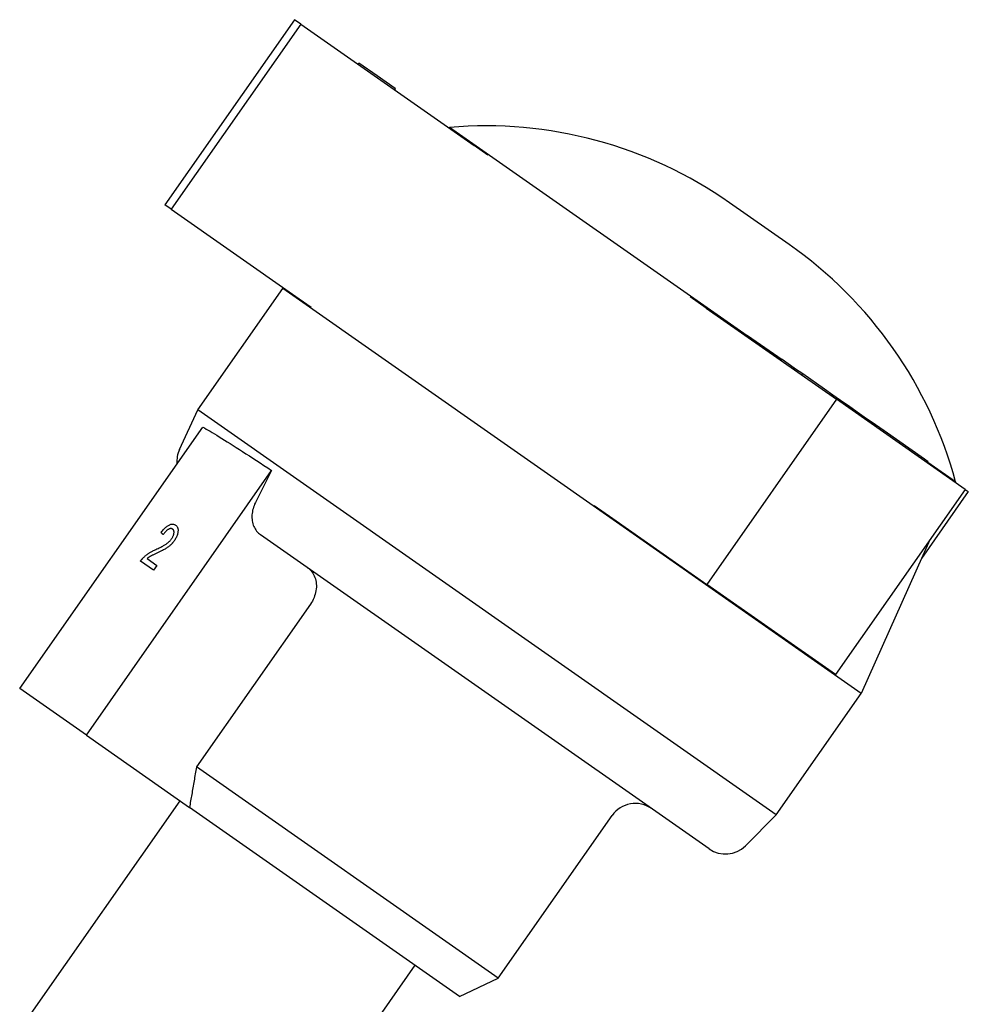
# Model space of a CAD drawing. Header units: millimetres. Extents: x 103 to 332, y -50 to 255.
# Tile 11 of 25: x 166 to 233, y 108 to 178. Entities that reach past the tile are written whole.
import ezdxf

# ---------------------------------------------------------------- set-up
doc = ezdxf.new("R2010")
doc.units = ezdxf.units.MM
doc.layers.add('Detail', color=2, linetype='Continuous')

msp = doc.modelspace()

# ---------------------------------------------------------------- linework, layer by layer
at = {"layer": 'Detail'}
for p, q in [((185.7, 177.8), (176.522, 164.693)), ((186.153, 177.482), (185.7, 177.8)), ((186.153, 177.482), (176.976, 164.376)), ((186.153, 177.482), (198.422, 168.892)), ((190.198, 174.65), (190.255, 174.732)), ((191.563, 173.816), (190.255, 174.732)), ((192.837, 172.924), (191.563, 173.816)), ((192.78, 172.842), (192.837, 172.924)), ((192.782, 172.841), (192.839, 172.923)), ((192.785, 172.839), (192.842, 172.921)), ((192.795, 172.832), (192.852, 172.914)), ((192.839, 172.923), (192.837, 172.924)), ((192.837, 172.924), (192.837, 172.924)), ((192.842, 172.921), (192.839, 172.923)), ((192.852, 172.914), (192.842, 172.921)), ((196.679, 170.173), (196.642, 170.138)), ((217.766, 155.407), (196.679, 170.173)), ((199.405, 168.203), (198.422, 168.892)), ((176.976, 164.376), (176.522, 164.693)), ((220.732, 161.888), (216.517, 164.84)), ((176.976, 164.376), (185.808, 158.192)), ((178.868, 150.171), (184.89, 158.772)), ((184.927, 158.808), (184.89, 158.772)), ((225.848, 130.094), (184.89, 158.772)), ((185.808, 158.192), (186.875, 157.444)), ((214.854, 157.385), (213.725, 158.176)), ((214.854, 157.385), (224.091, 150.918)), ((217.737, 155.367), (217.795, 155.449)), ((217.795, 155.449), (220.233, 153.741)), ((220.176, 153.659), (220.233, 153.741)), ((221.103, 153.132), (220.233, 153.741)), ((221.046, 153.05), (221.103, 153.132)), ((221.199, 153.065), (221.103, 153.132)), ((221.703, 152.712), (221.199, 153.065)), ((221.645, 152.63), (221.703, 152.712)), ((223.246, 151.631), (221.703, 152.712)), ((223.843, 151.214), (223.246, 151.631)), ((224.091, 150.918), (214.914, 137.811)), ((223.786, 151.132), (223.843, 151.214)), ((224.606, 150.679), (223.843, 151.214)), ((233.199, 144.541), (224.091, 150.918)), ((224.549, 150.597), (224.606, 150.679)), ((224.937, 150.448), (224.606, 150.679)), ((177.56, 147.366), (178.868, 150.171)), ((219.825, 121.492), (178.868, 150.171)), ((224.879, 150.366), (224.937, 150.448)), ((225.558, 150.013), (224.937, 150.448)), ((225.501, 149.931), (225.558, 150.013)), ((226.227, 149.544), (225.558, 150.013)), ((226.17, 149.462), (226.227, 149.544)), ((226.558, 149.313), (226.227, 149.544)), ((226.5, 149.231), (226.558, 149.313)), ((226.856, 149.104), (226.558, 149.313)), ((166.243, 130.446), (179.204, 148.955)), ((226.799, 149.022), (226.856, 149.104)), ((227.462, 148.679), (226.856, 149.104)), ((227.405, 148.597), (227.462, 148.679)), ((230.312, 146.684), (227.462, 148.679)), ((230.255, 146.602), (230.312, 146.684)), ((230.583, 146.494), (230.312, 146.684)), ((230.526, 146.412), (230.583, 146.494)), ((232.529, 145.07), (230.554, 146.452)), ((170.964, 127.14), (184.088, 145.883)), ((232.529, 145.07), (232.508, 145.024)), ((233.199, 144.541), (224.021, 131.434)), ((233.426, 144.381), (230.107, 139.641)), ((233.199, 144.541), (233.426, 144.381)), ((206.929, 143.403), (208.247, 142.48)), ((208.247, 142.48), (214.914, 137.811)), ((177.283, 142.012), (177.283, 142.012)), ((176.405, 141.337), (176.404, 141.337)), ((215.076, 119.08), (183.299, 141.331)), ((230.703, 140.976), (225.848, 130.094)), ((175.727, 138.813), (174.799, 139.462)), ((175.261, 139.643), (175.964, 139.151)), ((175.964, 139.151), (175.727, 138.813)), ((175.964, 139.151), (175.727, 138.813)), ((175.727, 138.813), (175.727, 138.813)), ((175.964, 139.151), (175.964, 139.151)), ((224.021, 131.434), (214.914, 137.811)), ((186.835, 136.414), (178.763, 124.887)), ((170.964, 127.14), (166.243, 130.446)), ((219.825, 121.492), (225.848, 130.094)), ((170.964, 127.14), (178.268, 122.026)), ((200.13, 109.926), (178.763, 124.887)), ((166.737, 106.957), (177.611, 122.486)), ((197.394, 108.634), (178.268, 122.026)), ((200.13, 109.926), (208.201, 121.453)), ((217.637, 119.304), (219.825, 121.492)), ((183.366, 95.314), (194.24, 110.842)), ((197.394, 108.634), (200.13, 109.926))]:
    msp.add_line(p, q, dxfattribs=at)
at = {"layer": 'Detail', "flags": 128}
for points in [[(179.204, 148.955), (179.321, 148.889), (179.446, 148.817), (179.58, 148.74), (179.722, 148.656), (179.872, 148.567), (180.031, 148.472), (180.197, 148.371), (180.371, 148.265), (180.554, 148.152), (180.743, 148.035), (180.94, 147.912), (181.145, 147.783), (181.356, 147.65), (181.575, 147.511), (181.8, 147.368), (182.031, 147.22), (182.269, 147.067), (182.513, 146.91), (182.763, 146.748), (183.018, 146.582), (183.279, 146.413), (183.544, 146.24), (183.814, 146.063), (184.088, 145.883)], [(184.088, 145.883), (184.04, 145.787), (183.991, 145.691), (183.943, 145.596), (183.894, 145.5), (183.846, 145.404), (183.798, 145.309), (183.749, 145.214), (183.701, 145.118), (183.653, 145.023), (183.605, 144.928), (183.557, 144.833), (183.509, 144.738), (183.461, 144.643), (183.413, 144.548), (183.365, 144.453), (183.317, 144.358), (183.269, 144.264), (183.221, 144.169), (183.173, 144.075), (183.125, 143.98), (183.077, 143.886), (183.03, 143.791), (182.982, 143.697), (182.934, 143.603)], [(182.934, 143.603), (182.883, 143.495), (182.838, 143.387), (182.8, 143.28), (182.768, 143.176), (182.741, 143.069), (182.72, 142.958), (182.704, 142.845), (182.693, 142.733), (182.689, 142.623), (182.69, 142.518), (182.697, 142.417), (182.712, 142.315), (182.732, 142.212), (182.758, 142.11), (182.79, 142.012), (182.826, 141.918), (182.867, 141.831), (182.912, 141.75), (182.965, 141.669), (183.024, 141.592), (183.088, 141.518), (183.156, 141.449), (183.227, 141.386), (183.299, 141.331)], [(176.264, 141.491), (176.314, 141.555), (176.363, 141.615), (176.411, 141.671), (176.459, 141.724), (176.507, 141.774), (176.553, 141.819), (176.6, 141.861), (176.645, 141.9), (176.691, 141.935), (176.735, 141.966), (176.78, 141.994), (176.823, 142.018), (176.866, 142.038), (176.908, 142.055), (176.95, 142.067), (176.99, 142.077), (177.03, 142.082), (177.068, 142.083), (177.106, 142.081), (177.143, 142.075), (177.179, 142.065), (177.214, 142.051), (177.249, 142.033), (177.283, 142.012)], [(177.075, 141.724), (177.054, 141.737), (177.032, 141.748), (177.01, 141.756), (176.986, 141.761), (176.962, 141.764), (176.937, 141.764), (176.912, 141.761), (176.885, 141.756), (176.858, 141.748), (176.83, 141.737), (176.802, 141.724), (176.772, 141.708), (176.742, 141.69), (176.712, 141.669), (176.682, 141.647), (176.652, 141.621), (176.622, 141.594), (176.591, 141.564), (176.56, 141.532), (176.529, 141.498), (176.498, 141.461), (176.467, 141.422), (176.436, 141.381), (176.404, 141.337)], [(177.075, 141.724), (177.054, 141.737), (177.032, 141.748), (177.01, 141.756), (176.986, 141.761), (176.962, 141.764), (176.937, 141.764), (176.912, 141.761), (176.885, 141.756), (176.858, 141.748), (176.83, 141.737), (176.802, 141.724), (176.772, 141.708), (176.742, 141.69), (176.712, 141.669), (176.682, 141.647), (176.652, 141.621), (176.622, 141.594), (176.591, 141.564), (176.56, 141.532), (176.529, 141.498), (176.498, 141.461), (176.467, 141.422), (176.436, 141.381), (176.405, 141.337)], [(176.999, 141.038), (177.023, 141.073), (177.045, 141.108), (177.065, 141.142), (177.083, 141.177), (177.1, 141.211), (177.115, 141.245), (177.129, 141.279), (177.14, 141.312), (177.15, 141.346), (177.158, 141.379), (177.165, 141.412), (177.17, 141.445), (177.173, 141.477), (177.174, 141.507), (177.173, 141.536), (177.17, 141.563), (177.165, 141.589), (177.158, 141.613), (177.149, 141.635), (177.138, 141.656), (177.125, 141.676), (177.111, 141.693), (177.094, 141.71), (177.075, 141.724)], [(177.283, 142.012), (177.315, 141.987), (177.344, 141.96), (177.37, 141.93), (177.392, 141.897), (177.412, 141.863), (177.428, 141.825), (177.44, 141.786), (177.45, 141.744), (177.456, 141.699), (177.458, 141.653), (177.458, 141.604), (177.453, 141.552), (177.446, 141.499), (177.436, 141.446), (177.423, 141.393), (177.408, 141.339), (177.39, 141.285), (177.369, 141.23), (177.345, 141.175), (177.318, 141.12), (177.288, 141.065), (177.256, 141.009), (177.221, 140.953), (177.182, 140.897)], [(177.283, 142.012), (177.315, 141.987), (177.344, 141.959), (177.37, 141.93), (177.393, 141.897), (177.412, 141.863), (177.428, 141.825), (177.44, 141.786), (177.45, 141.744), (177.456, 141.699), (177.458, 141.653), (177.458, 141.604), (177.453, 141.552), (177.446, 141.499), (177.436, 141.446), (177.424, 141.393), (177.408, 141.339), (177.39, 141.285), (177.369, 141.23), (177.345, 141.175), (177.318, 141.12), (177.288, 141.065), (177.256, 141.009), (177.221, 140.953), (177.182, 140.897)], [(175.882, 140.283), (175.963, 140.321), (176.04, 140.357), (176.114, 140.393), (176.184, 140.427), (176.251, 140.461), (176.314, 140.494), (176.374, 140.526), (176.43, 140.557), (176.483, 140.587), (176.532, 140.616), (176.577, 140.645), (176.619, 140.673), (176.658, 140.701), (176.696, 140.729), (176.732, 140.757), (176.767, 140.787), (176.801, 140.816), (176.834, 140.846), (176.865, 140.877), (176.894, 140.908), (176.923, 140.94), (176.95, 140.972), (176.975, 141.005), (176.999, 141.038)], [(177.182, 140.897), (177.152, 140.854), (177.12, 140.813), (177.087, 140.772), (177.053, 140.732), (177.019, 140.694), (176.983, 140.656), (176.946, 140.62), (176.908, 140.584), (176.869, 140.549), (176.828, 140.515), (176.785, 140.481), (176.74, 140.448), (176.693, 140.415), (176.644, 140.383), (176.594, 140.351), (176.542, 140.32), (176.485, 140.288), (176.422, 140.254), (176.353, 140.218), (176.278, 140.18), (176.196, 140.14), (176.108, 140.098), (176.014, 140.053), (175.914, 140.007)], [(177.182, 140.897), (177.152, 140.854), (177.12, 140.812), (177.087, 140.772), (177.054, 140.732), (177.019, 140.694), (176.983, 140.656), (176.946, 140.619), (176.908, 140.584), (176.869, 140.549), (176.828, 140.515), (176.785, 140.481), (176.74, 140.448), (176.693, 140.415), (176.645, 140.383), (176.594, 140.351), (176.542, 140.32), (176.485, 140.288), (176.422, 140.254), (176.353, 140.218), (176.278, 140.18), (176.196, 140.14), (176.108, 140.097), (176.014, 140.053), (175.914, 140.007)], [(176.404, 141.337), (176.399, 141.344), (176.393, 141.35), (176.387, 141.357), (176.381, 141.363), (176.375, 141.37), (176.369, 141.376), (176.363, 141.383), (176.357, 141.389), (176.351, 141.395), (176.345, 141.402), (176.339, 141.408), (176.333, 141.415), (176.328, 141.421), (176.322, 141.428), (176.316, 141.434), (176.31, 141.44), (176.304, 141.447), (176.298, 141.453), (176.293, 141.459), (176.287, 141.466), (176.281, 141.472), (176.275, 141.478), (176.27, 141.485), (176.264, 141.491)], [(174.989, 139.694), (175.017, 139.722), (175.046, 139.75), (175.076, 139.777), (175.105, 139.804), (175.136, 139.831), (175.166, 139.857), (175.198, 139.882), (175.23, 139.907), (175.262, 139.931), (175.295, 139.955), (175.328, 139.978), (175.362, 140.001), (175.396, 140.024), (175.433, 140.047), (175.471, 140.07), (175.51, 140.093), (175.551, 140.116), (175.594, 140.14), (175.638, 140.163), (175.683, 140.187), (175.731, 140.211), (175.78, 140.235), (175.83, 140.259), (175.882, 140.283)], [(174.799, 139.462), (174.806, 139.473), (174.814, 139.483), (174.821, 139.494), (174.828, 139.504), (174.836, 139.514), (174.844, 139.525), (174.851, 139.535), (174.859, 139.545), (174.866, 139.555), (174.874, 139.565), (174.882, 139.574), (174.89, 139.584), (174.898, 139.594), (174.906, 139.603), (174.914, 139.613), (174.922, 139.622), (174.93, 139.631), (174.939, 139.64), (174.947, 139.65), (174.955, 139.659), (174.964, 139.667), (174.972, 139.676), (174.981, 139.685), (174.989, 139.694)], [(175.914, 140.007), (175.859, 139.982), (175.807, 139.957), (175.758, 139.935), (175.713, 139.913), (175.671, 139.893), (175.632, 139.874), (175.596, 139.856), (175.563, 139.839), (175.534, 139.824), (175.508, 139.81), (175.485, 139.797), (175.465, 139.785), (175.447, 139.774), (175.429, 139.763), (175.412, 139.752), (175.394, 139.741), (175.377, 139.729), (175.36, 139.717), (175.343, 139.705), (175.326, 139.693), (175.309, 139.681), (175.293, 139.669), (175.277, 139.656), (175.261, 139.643)], [(175.914, 140.007), (175.859, 139.981), (175.807, 139.957), (175.758, 139.935), (175.713, 139.913), (175.671, 139.893), (175.632, 139.874), (175.596, 139.856), (175.564, 139.839), (175.534, 139.824), (175.508, 139.81), (175.485, 139.797), (175.465, 139.785), (175.447, 139.774), (175.429, 139.763), (175.412, 139.752), (175.394, 139.741), (175.377, 139.729), (175.36, 139.717), (175.343, 139.705), (175.326, 139.693), (175.31, 139.681), (175.293, 139.669), (175.277, 139.656), (175.261, 139.643)], [(186.638, 138.993), (186.72, 138.93), (186.799, 138.858), (186.875, 138.778), (186.945, 138.693), (187.008, 138.603), (187.062, 138.512), (187.109, 138.415), (187.151, 138.31), (187.187, 138.199), (187.216, 138.085), (187.237, 137.969), (187.251, 137.854), (187.256, 137.738), (187.254, 137.616), (187.244, 137.49), (187.227, 137.363), (187.203, 137.238), (187.172, 137.117), (187.134, 136.999), (187.087, 136.877), (187.032, 136.755), (186.971, 136.636), (186.904, 136.521), (186.835, 136.414)], [(178.763, 124.887), (178.741, 124.762), (178.72, 124.637), (178.698, 124.513), (178.677, 124.389), (178.655, 124.266), (178.634, 124.143), (178.613, 124.021), (178.592, 123.9), (178.571, 123.779), (178.55, 123.658), (178.529, 123.538), (178.508, 123.419), (178.488, 123.3), (178.467, 123.182), (178.447, 123.064), (178.427, 122.947), (178.406, 122.83), (178.386, 122.713), (178.366, 122.598), (178.346, 122.482), (178.327, 122.367), (178.307, 122.253), (178.287, 122.139), (178.268, 122.026)]]:
    msp.add_lwpolyline(points, dxfattribs=at)
at = {"layer": 'Detail'}
for centre, radius, start, end in [((199.253, 140.185), 30.098, 55, 94.90677), ((203.469, 137.233), 30.098, 15.09323, 55), ((179.372, 146.521), 1.999, 155, 184.9094), ((209.839, 120.306), 1.999, 55, 145), ((216.223, 120.718), 1.999, 235, 315)]:
    msp.add_arc(centre, radius, start, end, dxfattribs=at)

doc.saveas('drawing.dxf')
